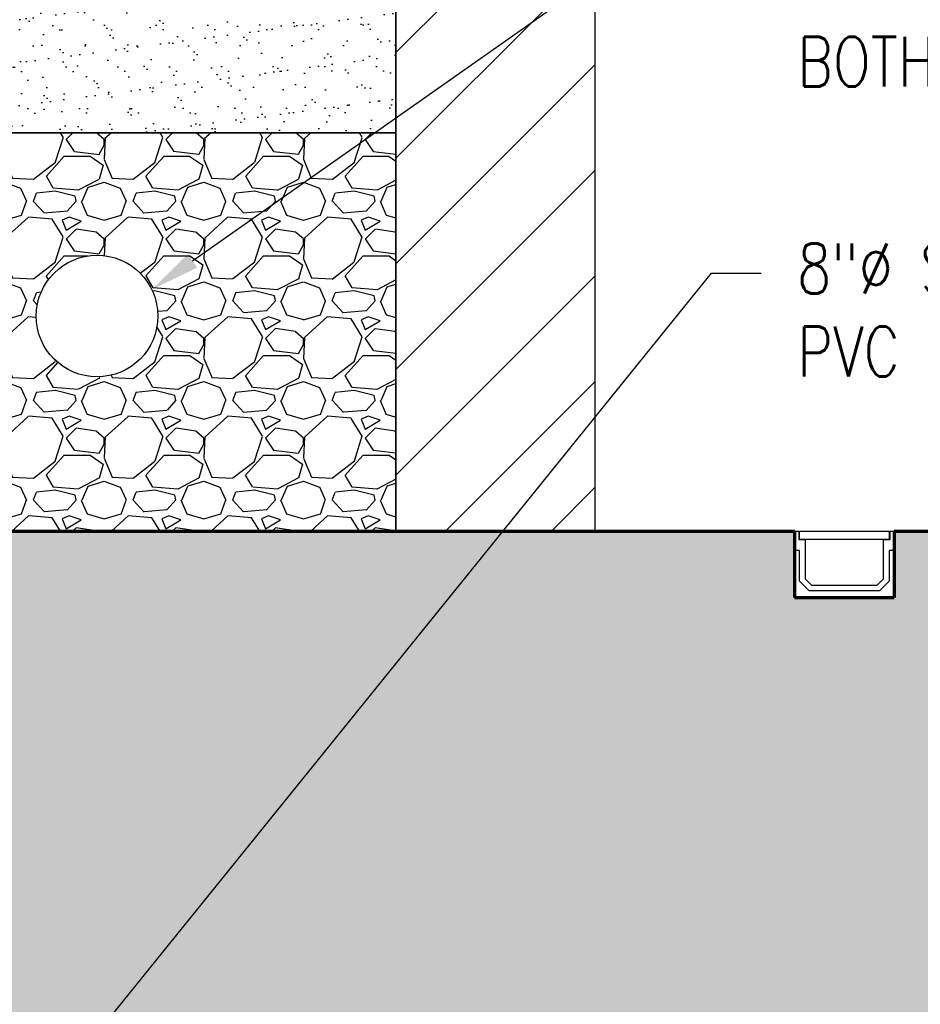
# Model space of a CAD drawing. Header units: inches. Extents: x -741 to 1387, y -720 to -402.
# Tile 8 of 25: x -452 to -397, y -665 to -605. Entities that reach past the tile are written whole.
import ezdxf
from ezdxf import colors
from ezdxf.entities.mleader import LeaderData, LeaderLine
from ezdxf.math import Vec2, Vec3

# ---------------------------------------------------------------- set-up
doc = ezdxf.new("R2010")
doc.units = ezdxf.units.IN
doc.header["$MEASUREMENT"] = 0
doc.layers.get('Defpoints').update_dxf_attribs({"color": 243})
for name, color, linetype in [('A-WALL', 4, 'Continuous'), ('P-PIPE', 3, 'Continuous'), ('P-SANR-FIXT', 3, 'Continuous'), ('S-ANNO-TEXT', 2, 'Continuous')]:
    doc.layers.add(name, color=color, linetype=linetype)
doc.layers.add('A-WALL-PATT', color=9, linetype='Continuous', true_color=0x808080)
doc.layers.add('S-FLOR-FTPT', color=4, linetype='Continuous', lineweight=70)
doc.styles.add('Annotative', font='romans.shx', dxfattribs={"width": 0.8, "height": 0.125})

msp = doc.modelspace()

# ---------------------------------------------------------------- hatches: boundary and pattern name
at = {"layer": 'A-WALL-PATT'}
h = msp.add_hatch(dxfattribs=at)
h.set_pattern_fill('AR-CONC', color=8, style=0)
h.set_pattern_definition([(49.99999999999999, (0, 0), (7.172601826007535, -0.6275213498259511), [0.75, -8.25]), (355, (0, 0), (-1.38751333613, 7.521921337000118), [0.6, -6.6]), (100.45144446, (0.59771681, -0.05229344), (5.78508846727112, 6.894399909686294), [0.6374019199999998, -7.011421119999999]), (46.18420000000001, (0, 2), (10.67241330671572, -1.655192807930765), [1.125, -12.375]), (96.63563549, (0.88936745, 1.86206693), (9.346619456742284, 9.741186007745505), [0.95610342, -10.5171376]), (351.1841639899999, (0, 2), (9.346619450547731, 9.741186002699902), [0.9, -9.90000001]), (21, (1, 1.5), (5.969070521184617, -4.026188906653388), [0.75, -8.25]), (326.0000000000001, (1, 1.5), (2.433153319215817, 7.25150045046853), [0.6, -6.6]), (71.45144474, (1.49742254, 1.16448426), (8.402223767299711, 3.225311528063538), [0.6374019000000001, -7.01142112]), (37.50000000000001, (0, 0), (0.1215985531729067, 3.328938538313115), [0, -6.52, 0, -6.7, 0, -6.625]), (7.499999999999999, (0, 0), (2.630695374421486, 3.944117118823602), [0, -3.82, 0, -6.37, 0, -2.525]), (327.5, (-2.23, 0), (5.33822436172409, -0.2255487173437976), [0, -2.5, 0, -7.8, 0, -10.35]), (317.5, (-3.23, 0), (5.831861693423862, 1.001049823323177), [0, -3.25, 0, -5.18, 0, -7.35])])
h.paths.add_polyline_path([(-362.073858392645, -636.0804023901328), (-399.0605029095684, -636.0804023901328), (-399.0605029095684, -640.0804023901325), (-405.0605029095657, -640.0804023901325), (-405.0605029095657, -636.0804023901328), (-468.0605029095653, -636.0804023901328), (-468.0605029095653, -651.136417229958), (-467.7042146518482, -651.1866260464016), (-467.3283297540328, -651.2706812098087), (-466.9603642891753, -651.3845062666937), (-466.6026719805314, -651.5273731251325), (-466.2575408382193, -651.6983679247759), (-465.9271785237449, -651.8963968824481), (-465.6136982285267, -652.1201932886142), (-465.3191051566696, -652.3683256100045), (-465.0452836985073, -652.6392066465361), (-464.7939853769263, -652.9311036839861), (-464.5668176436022, -653.2421495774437), (-464.3652335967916, -653.5703546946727), (-464.1905226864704, -653.9136196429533), (-464.0438024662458, -654.269748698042), (-463.9260114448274, -654.6364638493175), (-463.8379030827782, -655.0114193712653), (-463.7800409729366, -655.3922168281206), (-463.7596093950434, -655.6803310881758), (-463.7520810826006, -655.9247086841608), (-463.5244013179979, -655.9247086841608), (-463.5244013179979, -657.4247086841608), (-463.7560626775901, -657.4247086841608), (-463.7560626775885, -666.0804023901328), (-457.0605029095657, -666.0804023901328), (-451.0917601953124, -666.0804023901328), (-386.2732036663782, -666.0804023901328), (-363.0313476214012, -666.0804023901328), (-362.9676691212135, -663.3625384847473)])
h.paths.add_polyline_path([(-468.0605029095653, -636.0804023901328), (-475.0605029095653, -636.0804023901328), (-475.0605029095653, -651.0655031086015), (-470.066401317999, -651.1180920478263), (-470.066401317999, -650.8827086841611), (-468.566401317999, -650.8827086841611), (-468.566401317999, -651.111708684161), (-468.2776212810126, -651.1174850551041), (-468.0605029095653, -651.139269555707)], flags=17)
h.paths.add_polyline_path([(-475.0605029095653, -636.0804023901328), (-556.961513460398, -636.0804023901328), (-556.961513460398, -636.3157178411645), (-557.572049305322, -637.5141486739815), (-557.572049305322, -638.4728879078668), (-557.8555096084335, -638.4728879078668), (-557.8555096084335, -639.7584772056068), (-558.3131642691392, -639.7584772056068), (-558.3131642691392, -647.4028232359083), (-558.0815029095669, -647.4028232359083), (-558.0815029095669, -648.9028232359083), (-558.3105029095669, -648.9028232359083), (-558.3094526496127, -648.9553292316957), (-558.3063035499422, -649.0077512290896), (-558.301060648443, -649.0600053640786), (-558.2937323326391, -649.1120080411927), (-558.2843303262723, -649.1636760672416), (-558.2728696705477, -649.2149267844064), (-558.2593687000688, -649.2656782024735), (-558.243849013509, -649.3158491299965), (-558.2263354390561, -649.3653593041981), (-558.2068559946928, -649.4141295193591), (-558.1854418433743, -649.4620817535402), (-558.1621272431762, -649.5091392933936), (-558.1369494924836, -649.5552268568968), (-558.1099488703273, -649.6002707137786), (-558.0811685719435, -649.6441988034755), (-558.050654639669, -649.6869408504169), (-558.018455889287, -649.7284284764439), (-557.9846238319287, -649.7685953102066), (-557.9492125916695, -649.8073770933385), (-557.9122788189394, -649.8447117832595), (-557.8738815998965, -649.8805396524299), (-557.8340823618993, -649.9148033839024), (-557.7929447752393, -649.9474481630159), (-557.7505346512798, -649.9784217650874), (-557.7069198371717, -650.0076746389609), (-557.6621701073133, -650.0351599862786), (-557.6163570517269, -650.0608338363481), (-557.5695539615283, -650.0846551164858), (-557.5218357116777, -650.1065857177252), (-557.4732786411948, -650.126590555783), (-557.4239604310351, -650.1446376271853), (-557.3739599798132, -650.1606980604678), (-557.3233572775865, -650.1747461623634), (-557.2722332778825, -650.1867594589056), (-557.2206697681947, -650.1967187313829), (-557.16874923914, -650.2046080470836), (-557.1165547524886, -650.2104147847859), (-557.0641698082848, -650.214129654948), (-557.0116782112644, -650.21574671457), (-556.9975029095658, -650.2158232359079), (-556.9975029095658, -649.986823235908), (-555.4975029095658, -649.986823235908), (-555.4975029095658, -650.2184845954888), (-475.0605029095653, -651.0655031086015)], flags=17)
edge = h.paths.add_edge_path()
edge.add_line((-561.8078415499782, -639.7584772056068), (-562.265496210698, -639.7584772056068))
edge.add_line((-562.265496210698, -639.7584772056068), (-562.265496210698, -638.4728879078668))
edge.add_line((-562.265496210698, -638.4728879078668), (-562.5489565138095, -638.4728879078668))
edge.add_line((-562.5489565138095, -638.4728879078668), (-562.5489565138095, -637.5141486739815))
edge.add_line((-562.5489565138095, -637.5141486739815), (-563.1594923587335, -636.3157178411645))
edge.add_line((-563.1594923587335, -636.3157178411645), (-563.1594923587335, -636.0804023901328))
edge.add_line((-563.1594923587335, -636.0804023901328), (-741.4589499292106, -636.0804023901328))
edge.add_line((-741.4589499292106, -636.0804023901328), (-737.5405154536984, -666.0804023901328))
edge.add_line((-737.5405154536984, -666.0804023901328), (-467.2507399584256, -666.0804023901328))
edge.add_line((-467.2507399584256, -666.0804023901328), (-467.2507399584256, -662.1304906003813))
edge.add_arc((-465.0605029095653, -660.0804023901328), 3.000000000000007, 180, 223.1069813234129, ccw=False)
edge.add_line((-468.0605029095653, -660.0804023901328), (-468.0605029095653, -654.7133514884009))
edge.add_line((-468.0605029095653, -654.7133514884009), (-468.09062558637, -654.7009413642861))
edge.add_line((-468.09062558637, -654.7009413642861), (-468.1399437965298, -654.6828942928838))
edge.add_line((-468.1399437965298, -654.6828942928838), (-468.189944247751, -654.6668338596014))
edge.add_line((-468.189944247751, -654.6668338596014), (-468.2405469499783, -654.6527857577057))
edge.add_line((-468.2405469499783, -654.6527857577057), (-468.2916709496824, -654.6407724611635))
edge.add_line((-468.2916709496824, -654.6407724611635), (-468.3432344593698, -654.6308131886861))
edge.add_line((-468.3432344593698, -654.6308131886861), (-468.3951549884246, -654.6229238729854))
edge.add_line((-468.3951549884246, -654.6229238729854), (-468.4473494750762, -654.6171171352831))
edge.add_line((-468.4473494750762, -654.6171171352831), (-468.4997344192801, -654.6134022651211))
edge.add_line((-468.4997344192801, -654.6134022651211), (-468.5522260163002, -654.6117852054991))
edge.add_line((-468.5522260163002, -654.6117852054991), (-468.566401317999, -654.6117086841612))
edge.add_line((-468.566401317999, -654.6117086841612), (-468.566401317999, -654.8407086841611))
edge.add_line((-468.566401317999, -654.8407086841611), (-470.066401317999, -654.8407086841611))
edge.add_line((-470.066401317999, -654.8407086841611), (-470.066401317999, -654.603258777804))
edge.add_line((-470.066401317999, -654.603258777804), (-555.4975029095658, -653.7133514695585))
edge.add_line((-555.4975029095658, -653.7133514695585), (-555.4975029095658, -653.9448232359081))
edge.add_line((-555.4975029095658, -653.9448232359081), (-556.9975029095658, -653.9448232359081))
edge.add_line((-556.9975029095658, -653.9448232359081), (-556.9975029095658, -653.715823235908))
edge.add_line((-556.9975029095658, -653.715823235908), (-557.2862829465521, -653.710046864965))
edge.add_line((-557.2862829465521, -653.710046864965), (-557.6695271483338, -653.6715941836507))
edge.add_line((-557.6695271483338, -653.6715941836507), (-558.0484726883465, -653.6026376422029))
edge.add_line((-558.0484726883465, -653.6026376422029), (-558.4206956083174, -653.5036183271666))
edge.add_line((-558.4206956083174, -653.5036183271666), (-558.7838149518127, -653.375169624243))
edge.add_line((-558.7838149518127, -653.375169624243), (-559.1355079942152, -653.2181131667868))
edge.add_line((-559.1355079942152, -653.2181131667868), (-559.4735251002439, -653.0334535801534))
edge.add_line((-559.4735251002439, -653.0334535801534), (-559.7957041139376, -652.822372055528))
edge.add_line((-559.7957041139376, -652.822372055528), (-560.099984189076, -652.5862187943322))
edge.add_line((-560.099984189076, -652.5862187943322), (-560.3844189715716, -652.3265043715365))
edge.add_line((-560.3844189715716, -652.3265043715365), (-560.6471890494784, -652.0448900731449))
edge.add_line((-560.6471890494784, -652.0448900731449), (-560.8866135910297, -651.7431772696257))
edge.add_line((-560.8866135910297, -651.7431772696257), (-561.1011610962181, -651.4232958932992))
edge.add_line((-561.1011610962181, -651.4232958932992), (-561.2894591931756, -651.0872920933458))
edge.add_line((-561.2894591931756, -651.0872920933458), (-561.4503034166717, -650.7373151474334))
edge.add_line((-561.4503034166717, -650.7373151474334), (-561.5826649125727, -650.3756037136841))
edge.add_line((-561.5826649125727, -650.3756037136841), (-561.6856970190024, -650.0044715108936))
edge.add_line((-561.6856970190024, -650.0044715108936), (-561.7587406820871, -649.6262925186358))
edge.add_line((-561.7587406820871, -649.6262925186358), (-561.8013286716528, -649.2434857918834))
edge.add_line((-561.8013286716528, -649.2434857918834), (-561.8118231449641, -648.9028232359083))
edge.add_line((-561.8118231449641, -648.9028232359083), (-562.0395029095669, -648.9028232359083))
edge.add_line((-562.0395029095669, -648.9028232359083), (-562.0395029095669, -647.4028232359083))
edge.add_line((-562.0395029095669, -647.4028232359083), (-561.8078415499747, -647.4028232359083))
edge.add_line((-561.8078415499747, -647.4028232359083), (-561.8078415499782, -639.7584772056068))

# ---------------------------------------------------------------- linework, layer by layer
at = {"layer": 'A-WALL'}
msp.add_line((-429.0605029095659, -636.0804023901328), (-417.0605029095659, -636.0804023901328), dxfattribs=at)
at = {"layer": 'S-FLOR-FTPT'}
for p, q in [((-741.4589499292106, -636.0804023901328), (-405.0605029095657, -636.0804023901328)), ((-405.0605029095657, -636.0804023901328), (-405.0605029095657, -640.0804023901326)), ((-399.0605029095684, -636.0804023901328), (-399.0605029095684, -640.0804023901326)), ((-399.0605029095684, -636.0804023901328), (-362.073858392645, -636.0804023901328)), ((-405.0605029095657, -640.0804023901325), (-399.0605029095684, -640.0804023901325))]:
    msp.add_line(p, q, dxfattribs=at)

# ---------------------------------------------------------------- leaders
at = {"layer": 'S-ANNO-TEXT', "lineweight": -3}
ml = msp.add_multileader_mtext('Standard', dxfattribs=at)
ml.set_content('\\pxt3.2,6.4,9.6,12.8,16,19.2,22.4,25.6,28.8,32,35.2,38.4,41.6,44.8,48,51.2,54.4,57.6,60.8,64,67.2,70.4,73.6,76.8,80,83.2,86.4,89.6,92.8,96,99.2,102.4;6"%%C\\PPERFORATED \\PFOUNDATION DRAIN ', color=256, style='Annotative')
ml.set_leader_properties(color=1, linetype='ByLayer', lineweight=-1)
ml.build(insert=Vec2(0, 0))
ml.multileader.update_dxf_attribs({"text_right_attachment_type": 3, "dogleg_length": 0.125, "arrow_head_size": 3, "scale": 24})
ctx = ml.context
ctx.base_point, ctx.scale, ctx.char_height, ctx.arrow_head_size, ctx.landing_gap_size, ctx.plane_origin = Vec3(5.280282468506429, -581.2327147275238), 24, 3, 3, 2.16, Vec3(80.09197612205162, -626.2176536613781)
ctx.right_attachment, ctx.text_align_type = 3, 2
notes = []
notes.append((ctx, [(1, (1, 1, 0), (34.20028246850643, -596.8041432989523), (-1, 0), 3, [(1, [(55.28878218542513, -623.3143311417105)], 0, [])])]))
ctx.mtext.insert, ctx.mtext.width, ctx.mtext.defined_height, ctx.mtext.alignment, ctx.mtext.flow_direction = Vec3(29.04028246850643, -579.7327147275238), 30.14217523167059, 7.040780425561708, 3, 5
ctx.mtext.has_bg_fill, ctx.mtext.bg_color, ctx.mtext.bg_scale_factor, ctx.mtext.bg_transparency, ctx.mtext.use_window_bg_color = 1, -1027028792, 1.5, 0, 1
ml = msp.add_multileader_mtext('Standard', dxfattribs=at)
ml.set_content('\\pxt3.2,6.4,9.6,12.8,16,19.2,22.4,25.6,28.8,32,35.2,38.4,41.6,44.8,48,51.2,54.4,57.6,60.8,64,67.2,70.4,73.6,76.8,80,83.2,86.4,89.6,92.8,96,99.2,102.4;3"%%C DRAIN  ', color=256, style='Annotative')
ml.set_leader_properties(color=1, linetype='ByLayer', lineweight=-1)
ml.build(insert=Vec2(0, 0))
ml.multileader.update_dxf_attribs({"text_right_attachment_type": 3, "dogleg_length": 0.125, "arrow_head_size": 3, "scale": 24})
ctx = ml.context
ctx.base_point, ctx.scale, ctx.char_height, ctx.arrow_head_size, ctx.landing_gap_size, ctx.plane_origin = Vec3(-539.7197935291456, -631.4652129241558), 24, 3, 3, 2.16, Vec3(-580.1569678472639, -640.4099887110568)
ctx.right_attachment = 3
notes.append((ctx, [(1, (1, 1, 0), (-514.4569363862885, -632.0366414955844), (-1, 0), 3, [(1, [(-514.4569363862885, -650.81582364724)], 0, [])])]))
ctx.mtext.insert, ctx.mtext.width, ctx.mtext.defined_height, ctx.mtext.flow_direction = Vec3(-537.5597935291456, -629.9652129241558), 51.91957433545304, 7.040780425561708, 5
for ctx, leaders in notes:
    for number, flags, end, landing, length, lines in leaders:
        leader = LeaderData()
        leader.index, (leader.has_last_leader_line, leader.has_dogleg_vector, leader.attachment_direction) = number, flags
        leader.last_leader_point, leader.dogleg_vector, leader.dogleg_length = Vec3(end), Vec3(landing), length
        for number, points, colour, breaks in lines:
            line = LeaderLine()
            line.index, line.vertices, line.color, line.breaks = number, Vec3.list(points), colors.encode_raw_color(colour), breaks
            leader.lines.append(line)
        ctx.leaders.append(leader)

# ---------------------------------------------------------------- next in the draw order: hatches: boundary and pattern name
at = {"layer": 'A-WALL-PATT'}
h = msp.add_hatch(dxfattribs=at)
h.set_pattern_fill('ANSI31', color=8, scale=36, style=0)
h.set_pattern_definition([(45, (0, 0), (-3.181980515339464, 3.181980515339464), [])])
h.paths.add_polyline_path([(-417.0605029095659, -460.0804023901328), (-429.0605029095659, -460.0804023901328), (-429.0605006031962, -544.4054023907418), (-429.0605004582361, -544.4054023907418), (-429.0605004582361, -549.7054023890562), (-417.0605029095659, -549.7054023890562)])
h.paths.add_polyline_path([(-429.0605029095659, -636.0804023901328), (-417.0605029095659, -636.0804023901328), (-417.0605029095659, -574.4554023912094), (-429.0605004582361, -574.4554023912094), (-429.0605004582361, -579.7554023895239)])
h = msp.add_hatch(dxfattribs=at)
h.set_pattern_fill('AR-SAND', color=8)
h.set_pattern_definition([(37.50000000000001, (-666.137885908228, -636.0804023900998), (-0.06299335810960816, 1.926823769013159), [0, -1.52, 0, -1.7, 0, -1.625]), (7.499999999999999, (-666.137885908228, -636.0804023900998), (1.769776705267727, 2.82214606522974), [0, -0.82, 0, -1.37, 0, -0.525]), (327.5, (-667.367885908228, -636.0804023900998), (3.114141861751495, 0.005659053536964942), [0, -0.5, 0, -1.8, 0, -2.35]), (317.5, (-667.367885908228, -636.0804023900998), (3.006126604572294, 0.8776755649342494), [0, -0.25, 0, -1.18, 0, -1.35])])
h.paths.add_polyline_path([(-465.0605029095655, -612.0804023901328), (-465.0605029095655, -579.7554023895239), (-429.0605004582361, -579.7554023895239), (-429.0605029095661, -612.0804023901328)])
at = {"layer": 'A-WALL-PATT', "lineweight": -3}
h = msp.add_hatch(dxfattribs=at)
h.set_pattern_fill('GRAVEL', color=8, scale=6, style=0)
h.set_pattern_definition([(228.012787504, (-304.3532768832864, -598.2433572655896), (-48.00000000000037, -54.00000000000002), [0.8072159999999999, -79.91452828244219]), (184.969740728, (-304.8932768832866, -598.8433572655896), (71.99999999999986, 6.00000000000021), [1.385208, -137.13554856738]), (132.510447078, (-306.2732768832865, -598.9633572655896), (60.0000000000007, -65.99999999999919), [0.976728, -96.6961955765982]), (267.273689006, (-308.6132768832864, -600.4633572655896), (6.000000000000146, 120.0000000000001), [1.261427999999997, -124.8813482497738]), (292.833654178, (-308.6732768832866, -601.7233572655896), (-29.99999999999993, 72.00000000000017), [1.236929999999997, -122.4562387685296]), (357.273689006, (-308.1932768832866, -602.8633572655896), (-120.0000000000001, 6.000000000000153), [1.261427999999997, -124.8813482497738]), (37.6942404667, (-306.9332768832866, -602.9233572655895), (-77.99999999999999, -59.99999999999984), [1.668174, -165.149091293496]), (72.2553283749, (-305.6132768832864, -601.9033572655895), (42.00000000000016, 132), [1.574927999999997, -155.91792898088]), (121.429565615, (-305.1332768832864, -600.4033572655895), (-48.00000000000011, 77.99999999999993), [1.2657, -125.304438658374]), (175.236358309, (-305.7932768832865, -599.3233572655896), (65.9999999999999, -6.000000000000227), [1.444992, -70.8045754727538]), (222.397437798, (-307.2332768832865, -599.2033572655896), (-71.99999999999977, -65.99999999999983), [1.868688, -185.0002500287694]), (138.814074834, (-302.6732768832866, -600.5233572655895), (-42.0000000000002, 36), [0.6378059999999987, -63.14306887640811]), (171.46923439, (-303.1532768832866, -600.1033572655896), (77.99999999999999, -11.99999999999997), [1.213422, -120.129068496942]), (225, (-304.3532768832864, -599.9233572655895), (-6.661338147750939e-16, -5.999999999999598), [0.8485259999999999, -7.6367553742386]), (203.198590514, (-304.7732768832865, -599.2033572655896), (29.99999999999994, 11.99999999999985), [0.456948, -45.2376906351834]), (291.801409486, (-305.1932768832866, -599.3833572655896), (-5.999999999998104, 18.00000000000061), [0.646218, -31.664770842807]), (30.96375653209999, (-304.9532768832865, -599.9833572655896), (18.00000000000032, 11.99999999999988), [1.049574, -33.93613736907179]), (161.565051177, (-304.0532768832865, -599.4433572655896), (12.00000000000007, -5.99999999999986), [0.7589459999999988, -18.21471996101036]), (16.389540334, (-308.6732768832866, -599.3833572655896), (59.9999999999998, 18.00000000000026), [1.0632, -105.2570708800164]), (70.3461759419, (-307.6532768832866, -599.0833572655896), (-24.00000000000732, -66.00000000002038), [0.8919659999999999, -88.30444648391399]), (293.198590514, (-304.0532768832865, -598.2433572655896), (-11.99999999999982, 29.99999999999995), [0.9138900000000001, -44.7807486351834]), (343.610459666, (-303.6932768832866, -599.0833572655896), (-59.9999999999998, 18.00000000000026), [1.063199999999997, -105.2570708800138]), (339.44395478, (-308.6732768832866, -603.1033572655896), (-30.00000000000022, 12.00000000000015), [1.025279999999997, -50.23874247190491]), (294.775140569, (-307.7132768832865, -603.4633572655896), (-30.00000000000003, 66.00000000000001), [0.8590679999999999, -85.04785837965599]), (66.8014094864, (-303.9932768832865, -604.2433572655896), (11.99999999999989, 29.99999999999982), [0.9138900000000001, -44.7807486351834]), (17.3540246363, (-303.6332768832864, -603.4033572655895), (-77.99999999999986, -23.99999999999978), [1.005786, -99.57254168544]), (69.44395478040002, (-306.9332768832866, -604.2433572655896), (-12.00000000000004, -29.99999999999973), [0.5126399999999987, -50.75138247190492]), (101.309932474, (-304.3532768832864, -604.2433572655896), (-5.999999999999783, 24.00000000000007), [0.30594, -30.2881770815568]), (165.963756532, (-304.4132768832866, -603.9433572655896), (17.99999999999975, -6.000000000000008), [1.23693, -23.5017037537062]), (186.009005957, (-305.6132768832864, -603.6433572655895), (60.00000000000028, 5.999999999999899), [1.1463, -113.4835390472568]), (303.690067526, (-304.9532768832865, -600.5233572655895), (-5.999999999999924, 11.99999999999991), [0.8653319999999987, -20.76797565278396]), (353.157226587, (-304.4732768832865, -601.2433572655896), (102.0000000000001, -12.00000000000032), [1.510764, -149.5653757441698]), (60.9453959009, (-302.9732768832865, -601.4233572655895), (-23.99999999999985, -41.99999999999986), [0.617736, -61.156044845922]), (90, (-302.6732768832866, -600.8833572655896), (-5.999999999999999, 6), [0.36, -5.64]), (120.256437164, (-305.7332768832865, -603.4633572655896), (24.00000000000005, -42.00000000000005), [0.833544, -82.52111993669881]), (48.01278750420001, (-306.1532768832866, -602.7433572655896), (48, 53.99999999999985), [1.614432, -79.1073122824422]), (0, (-305.0732768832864, -601.5433572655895), (6, 6), [1.56, -4.44]), (325.3048464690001, (-303.5132768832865, -601.5433572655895), (60.00000000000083, -41.99999999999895), [0.9486839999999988, -93.91964580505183]), (254.054604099, (-302.7332768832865, -602.0833572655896), (-6.000000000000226, -24.00000000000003), [0.873612, -42.807047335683]), (207.645975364, (-302.9732768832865, -602.9233572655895), (-113.9999999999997, -60.00000000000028), [1.42239, -140.8168450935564]), (175.42607874, (-304.2332768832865, -603.5833572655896), (-77.99999999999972, 6.000000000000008), [1.504794, -148.9744404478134])])
edge = h.paths.add_edge_path(flags=16)
edge.add_arc((-447.0605029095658, -623.1244367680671), 3.662538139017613, 0, 360)
h.paths.add_polyline_path([(-465.0605029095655, -636.0804023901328), (-465.0605029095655, -612.0804023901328), (-429.0605029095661, -612.0804023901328), (-429.0605029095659, -636.0804023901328), (-435.0605029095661, -636.0804023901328)])

# ---------------------------------------------------------------- next in the draw order: linework, layer by layer
at = {"layer": 'A-WALL-PATT'}
msp.add_lwpolyline([(-465.0605029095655, -636.0804023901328), (-465.0605029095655, -612.0804023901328), (-429.0605029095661, -612.0804023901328), (-429.0605029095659, -636.0804023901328), (-435.0605029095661, -636.0804023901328)], close=True, dxfattribs=at)
at = {"layer": 'P-PIPE', "lineweight": -3}
msp.add_circle((-447.0605029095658, -623.1244367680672), 3.662538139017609, dxfattribs=at)

# ---------------------------------------------------------------- next in the draw order: leaders
at = {"layer": 'S-ANNO-TEXT', "lineweight": -3}
ml = msp.add_multileader_mtext('Standard', dxfattribs=at)
ml.set_content('\\pxt3.2,6.4,9.6,12.8,16,19.2,22.4,25.6,28.8,32,35.2,38.4,41.6,44.8,48,51.2,54.4,57.6,60.8,64,67.2,70.4,73.6,76.8,80,83.2,86.4,89.6,92.8,96,99.2,102.4;SEE PLAN S-101 FOR FLOOR SLAB REINFORCING ', color=256, style='Annotative')
ml.set_leader_properties(color=1, linetype='ByLayer', lineweight=-1)
ml.build(insert=Vec2(0, 0))
ml.multileader.update_dxf_attribs({"text_right_attachment_type": 3, "dogleg_length": 0.125, "arrow_head_size": 3, "scale": 24})
ctx = ml.context
ctx.base_point, ctx.scale, ctx.char_height, ctx.arrow_head_size, ctx.landing_gap_size, ctx.plane_origin = Vec3(-587.7161904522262, -615.5122231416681), 24, 3, 3, 2.16, Vec3(-608.0649730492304, -636.7067462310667)
ctx.right_attachment = 3
notes = []
notes.append((ctx, [(0, (1, 1, 0), (-590.7161904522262, -615.5122231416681), (1, 0), 3, [(2, [(-603.8958077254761, -636.0804023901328)], 0, [])])]))
ctx.mtext.insert, ctx.mtext.width, ctx.mtext.defined_height, ctx.mtext.flow_direction = Vec3(-585.5561904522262, -614.0122231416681), 51.91957433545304, 7.040780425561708, 5
for ctx, leaders in notes:
    for number, flags, end, landing, length, lines in leaders:
        leader = LeaderData()
        leader.index, (leader.has_last_leader_line, leader.has_dogleg_vector, leader.attachment_direction) = number, flags
        leader.last_leader_point, leader.dogleg_vector, leader.dogleg_length = Vec3(end), Vec3(landing), length
        for number, points, colour, breaks in lines:
            line = LeaderLine()
            line.index, line.vertices, line.color, line.breaks = number, Vec3.list(points), colors.encode_raw_color(colour), breaks
            leader.lines.append(line)
        ctx.leaders.append(leader)

# ---------------------------------------------------------------- next in the draw order: leaders
ml = msp.add_multileader_mtext('Standard', dxfattribs=at)
ml.set_content('\\pxt3.2,6.4,9.6,12.8,16,19.2,22.4,25.6,28.8,32,35.2,38.4,41.6,44.8,48,51.2,54.4,57.6,60.8,64,67.2,70.4,73.6,76.8,80,83.2,86.4,89.6,92.8,96,99.2,102.4;6"%%C PERFORATED \\PFOUNDATION DRAIN,\\PBOTH SIDES', color=256, style='Annotative')
ml.set_leader_properties(color=1, linetype='ByLayer', lineweight=-1)
ml.build(insert=Vec2(0, 0))
ml.multileader.update_dxf_attribs({"text_right_attachment_type": 3, "dogleg_length": 0.125, "arrow_head_size": 3, "scale": 24})
ctx = ml.context
ctx.base_point, ctx.scale, ctx.char_height, ctx.arrow_head_size, ctx.landing_gap_size, ctx.plane_origin = Vec3(-407.0618695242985, -597.8053627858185), 24, 3, 3, 2.16, Vec3(-542.6834975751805, -613.6618713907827)
ctx.right_attachment = 3
notes = []
notes.append((ctx, [(0, (1, 1, 0), (-410.0618695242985, -597.8053627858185), (1, 0), 3, [(1, [(-443.7628239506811, -621.5308561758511)], 0, [])])]))
ctx.mtext.insert, ctx.mtext.width, ctx.mtext.defined_height, ctx.mtext.flow_direction = Vec3(-404.9018695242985, -596.3053627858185), 38.43322249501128, 13.8292452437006, 5
ctx.mtext.has_bg_fill, ctx.mtext.bg_color, ctx.mtext.bg_scale_factor, ctx.mtext.bg_transparency, ctx.mtext.use_window_bg_color = 1, -1027028792, 1.5, 0, 1
for ctx, leaders in notes:
    for number, flags, end, landing, length, lines in leaders:
        leader = LeaderData()
        leader.index, (leader.has_last_leader_line, leader.has_dogleg_vector, leader.attachment_direction) = number, flags
        leader.last_leader_point, leader.dogleg_vector, leader.dogleg_length = Vec3(end), Vec3(landing), length
        for number, points, colour, breaks in lines:
            line = LeaderLine()
            line.index, line.vertices, line.color, line.breaks = number, Vec3.list(points), colors.encode_raw_color(colour), breaks
            leader.lines.append(line)
        ctx.leaders.append(leader)

# ---------------------------------------------------------------- next in the draw order: linework, layer by layer
at = {"layer": 'A-WALL'}
for p, q in [((-429.0605029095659, -636.0804023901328), (-429.0605004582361, -574.4554023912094)), ((-417.0605029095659, -636.0804023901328), (-417.0605029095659, -574.4554023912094))]:
    msp.add_line(p, q, dxfattribs=at)
at = {"layer": 'A-WALL', "lineweight": -3}
msp.add_lwpolyline([(-465.0605029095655, -579.7554023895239), (-429.0605004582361, -579.7554023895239), (-429.0605029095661, -612.0804023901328), (-465.0605029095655, -612.0804023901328)], dxfattribs=at)

# ---------------------------------------------------------------- next in the draw order: leaders
at = {"layer": 'S-ANNO-TEXT', "lineweight": -3}
ml = msp.add_multileader_mtext('Standard', dxfattribs=at)
ml.set_content('\\pxt3.2,6.4,9.6,12.8,16,19.2,22.4,25.6,28.8,32,35.2,38.4,41.6,44.8,48,51.2,54.4,57.6,60.8,64,67.2,70.4,73.6,76.8,80,83.2,86.4,89.6,92.8,96,99.2,102.4;8"%%C SOLID \\PPVC DRAIN,', color=256, style='Annotative')
ml.set_leader_properties(color=1, linetype='ByLayer', lineweight=-1)
ml.build(insert=Vec2(0, 0))
ml.multileader.update_dxf_attribs({"text_right_attachment_type": 3, "dogleg_length": 0.125, "arrow_head_size": 3, "scale": 24})
ctx = ml.context
ctx.base_point, ctx.scale, ctx.char_height, ctx.arrow_head_size, ctx.landing_gap_size, ctx.plane_origin = Vec3(-407.0618695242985, -620.5460039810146), 24, 3, 3, 2.16, Vec3(-542.6834975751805, -636.4025125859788)
ctx.right_attachment = 3
notes = []
notes.append((ctx, [(0, (1, 1, 0), (-410.0618695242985, -620.5460039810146), (1, 0), 3, [(1, [(-465.503401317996, -689.1504353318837)], 0, [])])]))
ctx.mtext.insert, ctx.mtext.width, ctx.mtext.defined_height, ctx.mtext.flow_direction = Vec3(-404.9018695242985, -618.7602896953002), 38.43322249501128, 13.8292452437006, 5
ctx.mtext.has_bg_fill, ctx.mtext.bg_color, ctx.mtext.bg_scale_factor, ctx.mtext.bg_transparency, ctx.mtext.use_window_bg_color = 1, -1027028792, 1.5, 0, 1
for ctx, leaders in notes:
    for number, flags, end, landing, length, lines in leaders:
        leader = LeaderData()
        leader.index, (leader.has_last_leader_line, leader.has_dogleg_vector, leader.attachment_direction) = number, flags
        leader.last_leader_point, leader.dogleg_vector, leader.dogleg_length = Vec3(end), Vec3(landing), length
        for number, points, colour, breaks in lines:
            line = LeaderLine()
            line.index, line.vertices, line.color, line.breaks = number, Vec3.list(points), colors.encode_raw_color(colour), breaks
            leader.lines.append(line)
        ctx.leaders.append(leader)

# ---------------------------------------------------------------- next in the draw order: linework, layer by layer
at = {"layer": 'Defpoints'}
for p, q in [((-405.0605029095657, -640.0804023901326), (-405.0605029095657, -636.0804023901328)), ((-399.0605029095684, -640.0804023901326), (-399.0605029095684, -636.0804023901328)), ((-405.0605029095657, -640.0804023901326), (-399.0605029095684, -640.0804023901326))]:
    msp.add_line(p, q, dxfattribs=at)
at = {"layer": 'P-SANR-FIXT', "lineweight": -3}
for points in [[(-404.4218153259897, -638.9443776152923), (-404.0371822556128, -639.3290106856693), (-400.0846904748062, -639.3290106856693), (-399.7000574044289, -638.9443776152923), (-399.7000574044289, -636.5804023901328), (-399.3105029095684, -636.5804023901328), (-399.3105029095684, -636.0804023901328), (-399.0605029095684, -636.0804023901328), (-399.0605029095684, -640.0804023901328), (-405.0580819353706, -640.0804023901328), (-405.0580819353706, -636.0804023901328), (-404.8080819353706, -636.0804023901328), (-404.8080819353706, -636.5804023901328), (-404.4218153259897, -636.5804023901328)], [(-399.358177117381, -636.5804023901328), (-404.7636956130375, -636.5804023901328), (-404.7636956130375, -636.0804023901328), (-399.358177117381, -636.0804023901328)]]:
    msp.add_lwpolyline(points, close=True, dxfattribs=at)
msp.add_lwpolyline([(-399.0637907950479, -637.236558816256), (-399.364250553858, -637.236558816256), (-399.364250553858, -639.0947066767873), (-399.9423045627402, -639.6727606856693), (-404.1795681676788, -639.6727606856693), (-404.7576221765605, -639.0947066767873), (-404.7576221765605, -637.236558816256), (-405.0580819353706, -637.236558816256)], dxfattribs=at)

doc.saveas('drawing.dxf')
